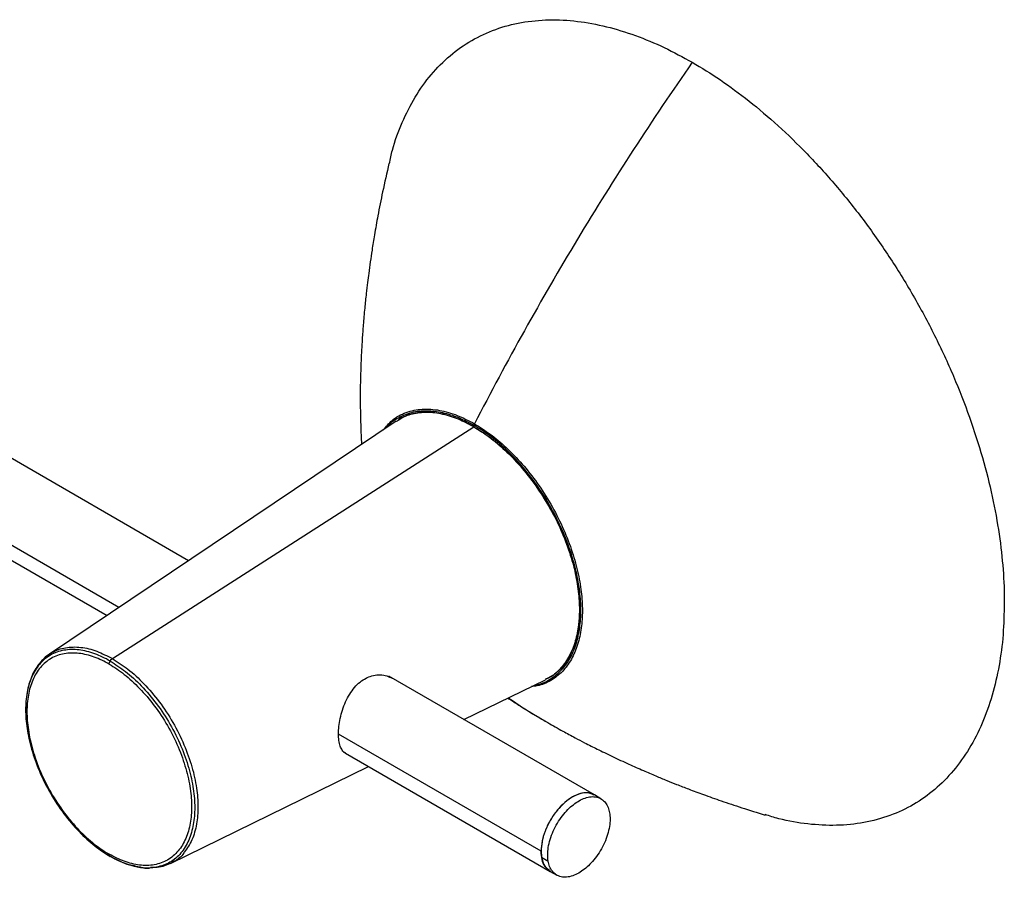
# Paper-space layout '_Isométrica' of a CAD drawing. Header units: millimetres. Extents: x -1178 to 103, y 3129 to 3902.
# Tile 6 of 6: x -109 to 103, y 3350 to 3535. Entities that reach past the tile are written whole.
import ezdxf

# ---------------------------------------------------------------- set-up
doc = ezdxf.new("R2010")
doc.units = ezdxf.units.MM

psp = doc.layouts.new('_Isométrica')

# ---------------------------------------------------------------- linework, layer by layer
at = {"color": 7, "linetype": 'Continuous', "lineweight": 25}
for p, q in [((-72.27, 3418.53), (-241.3, 3516.11)), ((76.67, 3486.82), (76.62, 3486.89)), ((89.86, 3463.94), (89.83, 3464.02)), ((-87.26, 3408.46), (-162.53, 3451.91)), ((-163.85, 3449.46), (-89.83, 3406.73)), ((-27.55, 3448.55), (-102.21, 3398.42)), ((-88.68, 3397.44), (-10.86, 3447.35)), ((-34.04, 3393.25), (-33.82, 3393.36)), ((15.1, 3368.09), (-29.17, 3393.65)), ((-12.98, 3384.3), (4.57, 3392.9)), ((-107.33, 3385.99), (-107.33, 3385.15)), ((4.94, 3383.77), (5.1, 3383.67)), ((3.64, 3355.98), (-39.99, 3381.17)), ((-39.01, 3377.39), (-38.49, 3377.09)), ((-38.48, 3377.09), (5.6, 3351.64)), ((-76.18, 3353.32), (-33.53, 3374.23)), ((16.53, 3367.27), (15.11, 3368.08)), ((3.74, 3354.68), (5.16, 3353.86)), ((5.59, 3351.64), (7.01, 3350.83))]:
    psp.add_line(p, q, dxfattribs=at)
for points, knots in [([(-29.05, 3504.01), (-28.84, 3504.98), (-28.16, 3508.16), (-26.33, 3513), (-23.57, 3518.49), (-20.11, 3523.32), (-16.04, 3527.41), (-11.39, 3530.68), (-6.23, 3533.08), (-0.65, 3534.56), (5.26, 3535.13), (11.39, 3534.81), (17.63, 3533.66), (23.9, 3531.73), (30.09, 3529.18), (34.18, 3526.94), (36.2, 3525.84)], [0, 0, 0, 0, 0.032368, 0.105916, 0.180988, 0.257246, 0.334315, 0.411796, 0.489278, 0.566347, 0.642605, 0.717677, 0.791225, 0.862952, 0.93261, 1, 1, 1, 1]), ([(36.2, 3525.84), (27.58, 3513.51), (19.31, 3500.78), (3.63, 3474.75), (-3.78, 3461.45), (-10.69, 3448.01)], [0, 0, 0, 0, 0.5, 0.5, 1, 1, 1, 1]), ([(36.2, 3525.84), (40.16, 3523.55), (44.26, 3520.77), (50.5, 3515.84), (52.59, 3514.07), (56.77, 3510.27), (58.86, 3508.25), (62.99, 3503.97), (65.04, 3501.72), (69.06, 3496.99), (71.04, 3494.53), (74.88, 3489.41), (76.75, 3486.76), (80.34, 3481.32), (82.06, 3478.53), (85.34, 3472.85), (86.9, 3469.96), (89.81, 3464.13), (91.17, 3461.19), (93.68, 3455.31), (94.83, 3452.36), (96.91, 3446.52), (97.84, 3443.62), (99.48, 3437.9), (100.19, 3435.08), (101.38, 3429.56), (101.87, 3426.86), (103.03, 3418.99), (103.38, 3414.05), (103.38, 3409.48)], [0, 0, 0, 0, 0.125, 0.125, 0.1875, 0.1875, 0.25, 0.25, 0.3125, 0.3125, 0.375, 0.375, 0.4375, 0.4375, 0.5, 0.5, 0.5625, 0.5625, 0.625, 0.625, 0.6875, 0.6875, 0.75, 0.75, 0.8125, 0.8125, 0.875, 0.875, 1, 1, 1, 1]), ([(-29.12, 3504.09), (-29.59, 3502.03), (-30.46, 3498.24), (-31.47, 3493.12), (-32.21, 3488.96), (-32.74, 3485.65), (-33.15, 3482.89), (-33.47, 3480.57), (-33.76, 3478.31), (-34.05, 3475.81), (-34.37, 3472.75), (-34.66, 3469.48), (-34.88, 3466.49), (-35.03, 3463.93), (-35.14, 3461.65), (-35.22, 3459.35), (-35.29, 3456.77), (-35.32, 3453.79), (-35.29, 3450.71), (-35.22, 3447.93), (-35.13, 3445.66), (-35.07, 3444.26), (-35.02, 3443.59), (-35.02, 3443.54)], [0, 0, 0, 0, 0.096935, 0.178072, 0.244112, 0.296842, 0.337942, 0.377506, 0.408859, 0.447399, 0.498486, 0.557723, 0.607938, 0.647544, 0.685771, 0.72264, 0.763779, 0.816222, 0.874782, 0.92418, 0.963509, 0.997164, 1, 1, 1, 1]), ([(-30.33, 3446.68), (-29.74, 3447.4), (-28.37, 3449.07), (-25.5, 3450.57), (-22.03, 3451.31), (-18.3, 3451.05), (-14.49, 3449.99), (-11.93, 3448.66), (-10.69, 3448.01)], [0, 0, 0, 0, 0.139419, 0.3225, 0.500719, 0.674543, 0.84158, 1, 1, 1, 1]), ([(-29.77, 3447.07), (-29.69, 3447.17), (-28.98, 3448.16), (-27.13, 3449.39), (-24.27, 3450.6), (-21.04, 3450.95), (-17.65, 3450.54), (-14.22, 3449.49), (-11.93, 3448.28), (-10.82, 3447.69)], [0, 0, 0, 0, 0.019557, 0.190021, 0.360485, 0.528656, 0.692421, 0.849994, 1, 1, 1, 1]), ([(-10.86, 3447.35), (-11.96, 3447.93), (-14.22, 3449.12), (-17.61, 3450.16), (-20.97, 3450.58), (-24.12, 3450.17), (-26.34, 3449.45), (-27.32, 3448.64), (-27.51, 3448.49)], [0, 0, 0, 0, 0.1764232, 0.3617448, 0.5543504, 0.7521377, 0.9526213, 1, 1, 1, 1]), ([(-10.86, 3447.38), (-12.1, 3448.03), (-14.65, 3449.36), (-18.46, 3450.4), (-22.16, 3450.59), (-25.26, 3449.99), (-26.85, 3448.93), (-27.49, 3448.5)], [0, 0, 0, 0, 0.19863, 0.408218, 0.626362, 0.849928, 1, 1, 1, 1]), ([(-10.86, 3447.38), (-9.52, 3446.61), (-8.13, 3445.67), (-5.31, 3443.44), (-3.88, 3442.15), (-1.08, 3439.25), (0.3, 3437.64), (2.9, 3434.17), (4.13, 3432.32), (6.35, 3428.47), (7.35, 3426.47), (9.05, 3422.48), (9.75, 3420.49), (10.86, 3416.61), (11.27, 3414.73), (11.79, 3411.18), (11.91, 3409.5), (11.91, 3407.95)], [0, 0, 0, 0, 0.125, 0.125, 0.25, 0.25, 0.375, 0.375, 0.5, 0.5, 0.625, 0.625, 0.75, 0.75, 0.875, 0.875, 1, 1, 1, 1]), ([(2.18, 3391.73), (2.3, 3391.75), (3.52, 3391.87), (5.51, 3392.86), (7.99, 3394.73), (9.91, 3397.35), (11.25, 3400.49), (12.03, 3404), (12.27, 3407.79), (12.03, 3411.86), (11.25, 3416.27), (9.91, 3420.96), (7.98, 3425.79), (5.53, 3430.56), (2.63, 3435.07), (-0.59, 3439.15), (-3.98, 3442.65), (-7.41, 3445.56), (-9.7, 3446.99), (-10.82, 3447.69)], [0, 0, 0, 0, 0.007509, 0.07257, 0.13763, 0.201816, 0.26432, 0.324461, 0.381713, 0.438966, 0.499106, 0.56161, 0.625796, 0.690857, 0.755917, 0.820103, 0.882607, 0.942747, 1, 1, 1, 1]), ([(-10.69, 3448.01), (-9.57, 3447.3), (-7.26, 3445.86), (-3.8, 3442.92), (-0.37, 3439.39), (2.88, 3435.27), (5.8, 3430.72), (8.28, 3425.91), (10.22, 3421.03), (11.58, 3416.29), (12.36, 3411.85), (12.61, 3407.74), (12.36, 3403.91), (11.58, 3400.37), (10.22, 3397.2), (8.29, 3394.56), (5.79, 3392.65), (3.51, 3391.6), (1.99, 3391.47), (1.57, 3391.44)], [0, 0, 0, 0, 0.056308, 0.115455, 0.176928, 0.240054, 0.304041, 0.368027, 0.431153, 0.492626, 0.551773, 0.608081, 0.664389, 0.723536, 0.785009, 0.848135, 0.912122, 0.976108, 1, 1, 1, 1]), ([(-10.86, 3447.35), (-9.76, 3446.66), (-7.5, 3445.24), (-4.11, 3442.37), (-0.76, 3438.91), (2.42, 3434.87), (5.29, 3430.42), (7.72, 3425.71), (9.62, 3420.94), (10.95, 3416.3), (11.71, 3411.95), (11.96, 3407.92), (11.71, 3404.18), (10.94, 3400.71), (9.62, 3397.59), (7.7, 3395.07), (5.96, 3393.51), (4.76, 3393.06), (4.53, 3392.97)], [0, 0, 0, 0, 0.060713, 0.124488, 0.190769, 0.258834, 0.327827, 0.396819, 0.464884, 0.531166, 0.594941, 0.655653, 0.716366, 0.780141, 0.846423, 0.914487, 0.98348, 1, 1, 1, 1]), ([(103.38, 3409.48), (103.32, 3407.17), (103.22, 3402.49), (102.33, 3395.83), (100.85, 3389.42), (98.71, 3383.42), (95.92, 3377.98), (92.5, 3373.19), (88.48, 3369.15), (83.91, 3365.91), (78.8, 3363.51), (73.24, 3362), (67.31, 3361.39), (61.15, 3361.72), (55.98, 3362.55), (52.83, 3363.56), (51.85, 3363.88)], [0, 0, 0, 0, 0.067622, 0.137528, 0.209516, 0.283335, 0.358683, 0.433845, 0.509794, 0.586148, 0.662512, 0.740034, 0.816749, 0.892276, 0.966269, 1, 1, 1, 1]), ([(11.91, 3407.95), (11.85, 3406.55), (11.73, 3403.68), (10.72, 3399.86), (9.03, 3396.56), (6.97, 3394.17), (5.25, 3393.33), (4.57, 3392.99)], [0, 0, 0, 0, 0.1986304, 0.4082177, 0.6263618, 0.8499281, 1, 1, 1, 1]), ([(-89.16, 3396.92), (-90.23, 3397.53), (-91.34, 3398.07), (-93.59, 3398.89), (-94.74, 3399.17), (-96.98, 3399.44), (-98.08, 3399.42), (-100.16, 3399.05), (-101.14, 3398.7), (-102.92, 3397.68), (-103.71, 3397), (-105.07, 3395.38), (-105.64, 3394.44), (-106.52, 3392.37), (-106.85, 3391.23), (-107.26, 3388.87), (-107.36, 3387.64), (-107.36, 3385.16), (-107.26, 3383.82), (-106.85, 3380.98), (-106.52, 3379.48), (-105.64, 3376.38), (-105.07, 3374.78), (-103.71, 3371.59), (-102.92, 3370), (-101.14, 3366.92), (-100.16, 3365.44), (-98.08, 3362.66), (-96.98, 3361.38), (-94.74, 3359.06), (-93.59, 3358.03), (-91.34, 3356.24), (-90.23, 3355.49), (-89.16, 3354.87)], [0, 0, 0, 0, 0.0625, 0.0625, 0.125, 0.125, 0.1875, 0.1875, 0.25, 0.25, 0.3125, 0.3125, 0.375, 0.375, 0.4375, 0.4375, 0.5, 0.5, 0.5625, 0.5625, 0.625, 0.625, 0.6875, 0.6875, 0.75, 0.75, 0.8125, 0.8125, 0.875, 0.875, 0.9375, 0.9375, 1, 1, 1, 1]), ([(-89.35, 3396.24), (-90.39, 3396.85), (-91.48, 3397.36), (-93.67, 3398.16), (-94.78, 3398.44), (-96.96, 3398.7), (-98.03, 3398.68), (-100.06, 3398.32), (-101.01, 3397.98), (-102.74, 3396.98), (-103.52, 3396.33), (-104.84, 3394.75), (-105.39, 3393.83), (-106.25, 3391.81), (-106.57, 3390.71), (-106.97, 3388.41), (-107.07, 3387.22), (-107.07, 3384.81), (-106.97, 3383.5), (-106.57, 3380.73), (-106.25, 3379.27), (-105.39, 3376.25), (-104.84, 3374.7), (-103.52, 3371.6), (-102.74, 3370.05), (-101.01, 3367.05), (-100.06, 3365.6), (-98.03, 3362.91), (-96.96, 3361.65), (-94.78, 3359.4), (-93.67, 3358.39), (-91.48, 3356.66), (-90.39, 3355.93), (-89.35, 3355.32)], [0, 0, 0, 0, 0.0625, 0.0625, 0.125, 0.125, 0.1875, 0.1875, 0.25, 0.25, 0.3125, 0.3125, 0.375, 0.375, 0.4375, 0.4375, 0.5, 0.5, 0.5625, 0.5625, 0.625, 0.625, 0.6875, 0.6875, 0.75, 0.75, 0.8125, 0.8125, 0.875, 0.875, 0.9375, 0.9375, 1, 1, 1, 1]), ([(-103.37, 3397.33), (-102.84, 3397.84), (-101.54, 3399.07), (-98.84, 3399.94), (-95.56, 3400.02), (-92.12, 3399.22), (-89.8, 3398.02), (-88.68, 3397.44)], [0, 0, 0, 0, 0.154027, 0.376279, 0.593914, 0.802861, 1, 1, 1, 1]), ([(-103.52, 3397.35), (-103.74, 3397.13), (-104.17, 3396.7), (-104.87, 3395.79), (-105.61, 3394.61), (-106.28, 3393.11), (-106.79, 3391.49), (-107.15, 3389.68), (-107.36, 3387.91), (-107.34, 3386.67), (-107.33, 3386.2)], [0, 0, 0, 0, 0.088673, 0.169748, 0.317458, 0.462181, 0.593449, 0.739945, 0.901574, 1, 1, 1, 1]), ([(-102.21, 3398.42), (-102.63, 3398.13), (-103.09, 3397.8), (-103.48, 3397.39), (-103.52, 3397.35)], [0, 0, 0, 0, 0.915047, 1, 1, 1, 1]), ([(-89.35, 3396.24), (-89.35, 3396.34), (-89.33, 3396.44), (-89.27, 3396.68), (-89.22, 3396.8), (-89.16, 3396.92)], [0, 0, 0, 0, 0.5, 0.5, 1, 1, 1, 1]), ([(-89.16, 3396.92), (-89.1, 3397.02), (-89.02, 3397.13), (-88.86, 3397.31), (-88.77, 3397.39), (-88.68, 3397.44)], [0, 0, 0, 0, 0.5, 0.5, 1, 1, 1, 1]), ([(-89.16, 3396.92), (-88.04, 3396.21), (-85.76, 3394.75), (-82.37, 3391.62), (-79.1, 3387.79), (-76.19, 3383.38), (-73.83, 3378.65), (-72.14, 3373.91), (-71.16, 3369.43), (-70.85, 3365.33), (-71.16, 3361.58), (-72.14, 3358.23), (-73.83, 3355.44), (-76.19, 3353.42), (-79.12, 3352.45), (-81.4, 3352.21), (-82.7, 3352.54), (-82.83, 3352.57)], [0, 0, 0, 0, 0.065695, 0.135326, 0.207851, 0.281915, 0.355979, 0.428505, 0.498135, 0.56383, 0.629526, 0.699156, 0.771681, 0.845745, 0.91981, 0.992335, 1, 1, 1, 1]), ([(-88.68, 3397.44), (-87.56, 3396.73), (-85.24, 3395.25), (-81.81, 3392.08), (-78.51, 3388.21), (-75.56, 3383.74), (-73.17, 3378.96), (-71.46, 3374.16), (-70.47, 3369.63), (-70.15, 3365.47), (-70.48, 3361.69), (-71.4, 3358.32), (-72.57, 3356.64), (-73.15, 3355.81)], [0, 0, 0, 0, 0.0856486, 0.1764276, 0.2709805, 0.3675401, 0.4640996, 0.5586526, 0.6494315, 0.7350801, 0.8207287, 0.9115077, 1, 1, 1, 1]), ([(-89.35, 3396.24), (-88.3, 3395.64), (-87.22, 3394.91), (-85.03, 3393.17), (-83.92, 3392.17), (-81.74, 3389.91), (-80.67, 3388.66), (-78.64, 3385.96), (-77.69, 3384.52), (-75.96, 3381.52), (-75.18, 3379.97), (-73.86, 3376.87), (-73.31, 3375.31), (-72.44, 3372.3), (-72.13, 3370.83), (-71.72, 3368.06), (-71.63, 3366.76), (-71.63, 3364.35), (-71.72, 3363.15), (-72.13, 3360.85), (-72.44, 3359.75), (-73.31, 3357.73), (-73.86, 3356.81), (-75.18, 3355.24), (-75.96, 3354.58), (-77.69, 3353.58), (-78.64, 3353.24), (-80.67, 3352.88), (-81.74, 3352.86), (-83.92, 3353.13), (-85.03, 3353.4), (-87.22, 3354.2), (-88.3, 3354.72), (-89.35, 3355.32)], [0, 0, 0, 0, 0.0625, 0.0625, 0.125, 0.125, 0.1875, 0.1875, 0.25, 0.25, 0.3125, 0.3125, 0.375, 0.375, 0.4375, 0.4375, 0.5, 0.5, 0.5625, 0.5625, 0.625, 0.625, 0.6875, 0.6875, 0.75, 0.75, 0.8125, 0.8125, 0.875, 0.875, 0.9375, 0.9375, 1, 1, 1, 1]), ([(-38.48, 3377.09), (-38.49, 3377.09), (-38.78, 3377.19), (-39.19, 3377.67), (-39.67, 3378.57), (-39.94, 3379.77), (-40.02, 3381.2), (-39.92, 3382.82), (-39.63, 3384.57), (-39.16, 3386.37), (-38.48, 3388.15), (-37.62, 3389.81), (-36.57, 3391.25), (-35.38, 3392.46), (-34.49, 3392.98), (-34.04, 3393.25)], [0, 0, 0, 0, 0.001896, 0.086754, 0.171146, 0.254272, 0.336935, 0.419662, 0.502517, 0.586345, 0.670402, 0.754514, 0.838319, 0.919141, 1, 1, 1, 1]), ([(-33.82, 3393.36), (-33.37, 3393.53), (-32.43, 3393.9), (-30.97, 3394), (-29.6, 3393.8), (-28.82, 3393.4), (-28.45, 3393.21)], [0, 0, 0, 0, 0.245201, 0.504677, 0.771018, 1, 1, 1, 1]), ([(-3.5, 3388.95), (-3.24, 3388.77), (-2.62, 3388.37), (-1.77, 3387.83), (-0.52, 3387.03), (0.97, 3386.1), (2.86, 3384.95), (4.31, 3384.11), (5.08, 3383.66)], [0, 0, 0, 0, 0.11399, 0.264341, 0.402432, 0.569868, 0.768546, 1, 1, 1, 1]), ([(-3.37, 3389.01), (-3.17, 3388.86), (-0.52, 3386.91), (2.32, 3385.27), (4.94, 3383.77)], [0, 0, 0, 0, 0.078227, 1, 1, 1, 1]), ([(5.08, 3383.66), (6.15, 3383.05), (8.08, 3381.95), (10.75, 3380.51), (12.78, 3379.44), (14.37, 3378.63), (15.78, 3377.93), (17.32, 3377.17), (19.58, 3376.08), (22.37, 3374.78), (25.49, 3373.4), (28.21, 3372.24), (30.6, 3371.25), (32.95, 3370.31), (35.58, 3369.29), (38.77, 3368.1), (42.57, 3366.76), (46.99, 3365.27), (50.19, 3364.29), (51.88, 3363.77)], [0, 0, 0, 0, 0.078065, 0.14046, 0.186993, 0.218169, 0.248181, 0.282868, 0.322252, 0.399023, 0.466053, 0.523, 0.572194, 0.616897, 0.670115, 0.7358, 0.813268, 0.901313, 1, 1, 1, 1]), ([(15.08, 3368.01), (14.79, 3368.18), (14.08, 3368.6), (12.59, 3368.56), (10.87, 3367.98), (9.16, 3366.88), (7.53, 3365.36), (6.02, 3363.41), (4.77, 3361.13), (3.94, 3358.76), (3.56, 3356.53), (3.68, 3355.28), (3.74, 3354.68)], [0, 0, 0, 0, 0.070784, 0.178974, 0.28326, 0.380523, 0.477785, 0.582072, 0.690261, 0.798451, 0.902738, 1, 1, 1, 1]), ([(15.1, 3368.09), (14.63, 3368.28), (13.71, 3368.66), (12.05, 3368.43), (10.35, 3367.7), (8.66, 3366.48), (7.01, 3364.77), (5.54, 3362.64), (4.44, 3360.31), (3.76, 3358.01), (3.68, 3356.65), (3.64, 3355.98)], [0, 0, 0, 0, 0.1164, 0.228635, 0.33331, 0.437985, 0.55022, 0.666655, 0.78309, 0.895325, 1, 1, 1, 1]), ([(5.16, 3353.86), (5.09, 3354.27), (5.05, 3354.72), (5.05, 3355.7), (5.1, 3356.23), (5.27, 3357.34), (5.41, 3357.92), (5.76, 3359.1), (5.99, 3359.7), (6.52, 3360.89), (6.82, 3361.47), (7.49, 3362.58), (7.85, 3363.11), (8.61, 3364.09), (9, 3364.54), (9.8, 3365.34), (10.19, 3365.69), (10.97, 3366.3), (11.38, 3366.58), (12.23, 3367.07), (12.66, 3367.27), (13.54, 3367.57), (13.97, 3367.67), (14.82, 3367.74), (15.23, 3367.71), (15.99, 3367.54), (16.34, 3367.39), (16.97, 3366.99), (17.25, 3366.73), (17.71, 3366.12), (17.91, 3365.78), (18.2, 3365.04), (18.31, 3364.64), (18.38, 3364.23)], [0, 0, 0, 0, 0.0625, 0.0625, 0.125, 0.125, 0.1875, 0.1875, 0.25, 0.25, 0.3125, 0.3125, 0.375, 0.375, 0.4375, 0.4375, 0.5, 0.5, 0.5625, 0.5625, 0.625, 0.625, 0.6875, 0.6875, 0.75, 0.75, 0.8125, 0.8125, 0.875, 0.875, 0.9375, 0.9375, 1, 1, 1, 1]), ([(18.38, 3364.23), (18.45, 3363.82), (18.49, 3363.37), (18.48, 3362.39), (18.44, 3361.86), (18.26, 3360.75), (18.13, 3360.17), (17.77, 3358.99), (17.55, 3358.39), (17.02, 3357.2), (16.71, 3356.62), (16.04, 3355.51), (15.68, 3354.98), (14.92, 3354), (14.53, 3353.55), (13.74, 3352.75), (13.34, 3352.4), (12.56, 3351.79), (12.15, 3351.51), (11.31, 3351.03), (10.87, 3350.82), (10, 3350.52), (9.56, 3350.43), (8.72, 3350.35), (8.31, 3350.38), (7.55, 3350.55), (7.2, 3350.7), (6.57, 3351.11), (6.29, 3351.37), (5.82, 3351.97), (5.63, 3352.31), (5.33, 3353.05), (5.22, 3353.45), (5.16, 3353.86)], [0, 0, 0, 0, 0.0625, 0.0625, 0.125, 0.125, 0.1875, 0.1875, 0.25, 0.25, 0.3125, 0.3125, 0.375, 0.375, 0.4375, 0.4375, 0.5, 0.5, 0.5625, 0.5625, 0.625, 0.625, 0.6875, 0.6875, 0.75, 0.75, 0.8125, 0.8125, 0.875, 0.875, 0.9375, 0.9375, 1, 1, 1, 1]), ([(-89.35, 3355.32), (-89.35, 3355.21), (-89.33, 3355.12), (-89.26, 3354.96), (-89.21, 3354.91), (-89.16, 3354.87)], [0, 0, 0, 0, 0.5, 0.5, 1, 1, 1, 1]), ([(-82.83, 3352.57), (-83.82, 3352.76), (-85.88, 3353.15), (-88.04, 3354.29), (-89.16, 3354.87)], [0, 0, 0, 0, 0.485391, 1, 1, 1, 1]), ([(-89.14, 3354.9), (-88.8, 3354.69), (-87.77, 3354.08), (-86.05, 3353.35), (-84.21, 3352.73), (-83.09, 3352.56), (-82.63, 3352.49)], [0, 0, 0, 0, 0.154972, 0.469609, 0.784252, 1, 1, 1, 1]), ([(-73.15, 3355.81), (-73.19, 3355.74), (-73.8, 3354.71), (-75.62, 3353.53), (-78.05, 3352.44), (-79.84, 3352.48), (-80.47, 3352.5)], [0, 0, 0, 0, 0.023964, 0.405756, 0.787549, 1, 1, 1, 1]), ([(5.41, 3351.82), (5.08, 3352.08), (4.37, 3352.64), (3.76, 3354.11), (3.68, 3355.37), (3.64, 3355.98)], [0, 0, 0, 0, 0.30606, 0.665123, 1, 1, 1, 1]), ([(3.74, 3354.68), (3.88, 3354.14), (4.17, 3353.04), (4.86, 3352.04), (5.47, 3351.78), (5.63, 3351.71)], [0, 0, 0, 0, 0.4070323, 0.8434606, 1, 1, 1, 1]), ([(-82.63, 3352.49), (-82.43, 3352.45), (-81.77, 3352.32), (-81.14, 3352.34), (-80.72, 3352.35)], [0, 0, 0, 0, 0.318494, 1, 1, 1, 1])]:
    psp.add_open_spline(points, degree=3, knots=knots, dxfattribs=at)
for points in [[(-10.82, 3447.69), (-10.85, 3447.58), (-10.86, 3447.48), (-10.86, 3447.38)], [(-10.82, 3447.69), (-10.79, 3447.79), (-10.75, 3447.9), (-10.69, 3448.01)]]:
    psp.add_open_spline(points, degree=3, dxfattribs=at)

doc.saveas('drawing.dxf')
